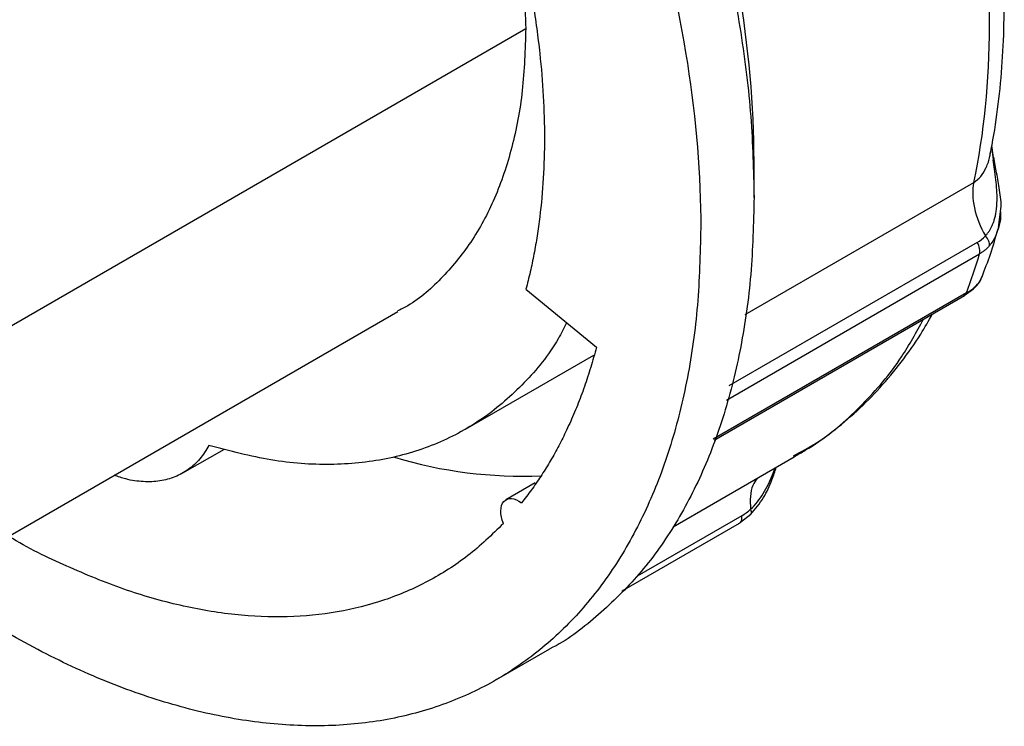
# Model space of a CAD drawing. Header units: inches. Extents: x 0 to 22, y 0 to 17.
# Tile 15 of 19: x 17.2 to 18.7, y 12.3 to 13.4. Entities that reach past the tile are written whole.
import ezdxf

# ---------------------------------------------------------------- set-up
doc = ezdxf.new("R2010")
doc.units = ezdxf.units.IN
doc.header["$LTSCALE"] = 2
doc.header["$MEASUREMENT"] = 0

msp = doc.modelspace()

# ---------------------------------------------------------------- linework, layer by layer
for p, q in [((17.1314, 12.8776), (17.9582, 13.3549)), ((18.6859, 13.1586), (18.6863, 13.1619)), ((18.6909, 13.1493), (18.6884, 13.1707)), ((18.6913, 13.153), (18.6886, 13.1716)), ((18.3159, 13.0904), (18.3159, 13.1469)), ((18.3019, 12.9071), (18.6602, 13.1139)), ((18.6991, 13.0431), (18.7026, 13.0723)), ((18.6656, 13.0199), (18.2762, 12.7951)), ((18.2725, 12.7728), (18.6692, 13.0018)), ((17.9584, 12.9465), (18.0688, 12.8557)), ((18.645, 12.9365), (18.66, 12.9474)), ((18.6487, 12.9407), (18.252, 12.7117)), ((18.2533, 12.7103), (18.6455, 12.9367)), ((16.9307, 12.4342), (17.7576, 12.9115)), ((17.8638, 12.7274), (18.0648, 12.8433)), ((17.421, 12.6587), (17.486, 12.6962)), ((18.189, 12.5741), (18.3789, 12.6838)), ((17.9727, 12.6431), (17.9272, 12.6168)), ((18.2968, 12.5917), (18.1325, 12.4969)), ((18.2947, 12.5814), (18.3111, 12.5943)), ((18.1094, 12.474), (18.2929, 12.5799)), ((17.9123, 12.3348), (17.9958, 12.383))]:
    msp.add_line(p, q)
msp.add_arc((17.9532, 13.3468), 0.6932, 253.1698, 272.4073)
for points, knots in [([(16.4507, 15.0596), (16.4766, 15.0729), (16.5286, 15.0997), (16.6153, 15.123), (16.7073, 15.1338), (16.8044, 15.1307), (16.9055, 15.1141), (17.0097, 15.0841), (17.116, 15.041), (17.2232, 14.9851), (17.3305, 14.9171), (17.4367, 14.8376), (17.5409, 14.7473), (17.6421, 14.6471), (17.7391, 14.5381), (17.8313, 14.4211), (17.9175, 14.2974), (17.9971, 14.1682), (18.0692, 14.0347), (18.1332, 13.8981), (18.1884, 13.7599), (18.2343, 13.6213), (18.2706, 13.4836), (18.2965, 13.3483), (18.3129, 13.2162), (18.3149, 13.1324), (18.3159, 13.0905)], [0, 0, 0, 0, 0.041634, 0.083302, 0.12497, 0.166638, 0.208306, 0.249974, 0.291642, 0.33331, 0.374978, 0.416647, 0.458315, 0.499983, 0.541651, 0.583319, 0.624987, 0.666655, 0.708323, 0.749991, 0.791659, 0.833328, 0.874996, 0.916664, 0.958332, 1, 1, 1, 1]), ([(16.047, 14.3039), (16.047, 14.3865), (16.0541, 14.465), (16.082, 14.6109), (16.1028, 14.6782), (16.1576, 14.7992), (16.1915, 14.8529), (16.2709, 14.9443), (16.3165, 14.9822), (16.4176, 15.0406), (16.4732, 15.0611), (16.5921, 15.0842), (16.6555, 15.0868), (16.7876, 15.0737), (16.8564, 15.0581), (16.9967, 15.0093), (17.0682, 14.9762), (17.2112, 14.8936), (17.2827, 14.8442), (17.423, 14.731), (17.4918, 14.6672), (17.6239, 14.5277), (17.6873, 14.452), (17.8062, 14.2916), (17.8618, 14.2069), (17.9629, 14.0317), (18.0085, 13.9412), (18.088, 13.758), (18.1218, 13.6653), (18.1766, 13.4811), (18.1974, 13.3897), (18.2253, 13.2115), (18.2324, 13.1249), (18.2324, 13.0423)], [0, 0, 0, 0, 0.0625, 0.0625, 0.125, 0.125, 0.1875, 0.1875, 0.25, 0.25, 0.3125, 0.3125, 0.375, 0.375, 0.4375, 0.4375, 0.5, 0.5, 0.5625, 0.5625, 0.625, 0.625, 0.6875, 0.6875, 0.75, 0.75, 0.8125, 0.8125, 0.875, 0.875, 0.9375, 0.9375, 1, 1, 1, 1]), ([(16.7899, 14.5878), (16.7936, 14.5905), (16.8194, 14.609), (16.8773, 14.6263), (16.9622, 14.6378), (17.0547, 14.6288), (17.1516, 14.6016), (17.2511, 14.5563), (17.3511, 14.4939), (17.4495, 14.4157), (17.5441, 14.3234), (17.6329, 14.219), (17.7142, 14.1046), (17.7861, 13.9827), (17.8471, 13.8559), (17.896, 13.7268), (17.9314, 13.5984), (17.954, 13.4726), (17.9568, 13.3941), (17.9582, 13.3549)], [0, 0, 0, 0, 0.010311, 0.072167, 0.134023, 0.195878, 0.257734, 0.319589, 0.381445, 0.4433, 0.505156, 0.567011, 0.628867, 0.690722, 0.752578, 0.814433, 0.876289, 0.938144, 1, 1, 1, 1]), ([(18.6602, 13.1139), (18.6765, 13.1898), (18.6848, 13.2724), (18.6848, 13.4471), (18.6765, 13.5392), (18.6602, 13.6339)], [0, 0, 0, 0, 0.5, 0.5, 1, 1, 1, 1]), ([(18.686, 13.1586), (18.6869, 13.1633), (18.6921, 13.1887), (18.6991, 13.2364), (18.7055, 13.3023), (18.7082, 13.3705), (18.7076, 13.4404), (18.7034, 13.512), (18.697, 13.5761), (18.6908, 13.6167), (18.6884, 13.6326)], [0, 0, 0, 0, 0.033604, 0.178838, 0.324222, 0.469778, 0.615407, 0.761022, 0.90658, 1, 1, 1, 1]), ([(17.9584, 13.4545), (17.9597, 13.4478), (17.9624, 13.4344), (17.9661, 13.4144), (17.9695, 13.3945), (17.9726, 13.3747), (17.9754, 13.3551), (17.9779, 13.3355), (17.982, 13.2998), (17.9862, 13.2487), (17.988, 13.1834), (17.9862, 13.1202), (17.9816, 13.0696), (17.9762, 13.0303), (17.9712, 13.0016), (17.9653, 12.9736), (17.9607, 12.9556), (17.9584, 12.9465)], [0, 0, 0, 0, 0.035745, 0.071459, 0.107157, 0.142849, 0.178549, 0.214269, 0.250022, 0.374996, 0.500004, 0.624977, 0.749985, 0.812516, 0.874984, 0.937456, 1, 1, 1, 1]), ([(17.9582, 13.3549), (17.9571, 13.3221), (17.955, 13.2564), (17.9379, 13.1676), (17.9109, 13.0877), (17.8736, 13.0183), (17.8261, 12.9618), (17.7867, 12.9265), (17.7611, 12.9145), (17.757, 12.9125)], [0, 0, 0, 0, 0.161475, 0.322951, 0.484426, 0.645902, 0.807377, 0.968853, 1, 1, 1, 1]), ([(18.6602, 13.1139), (18.664, 13.1168), (18.6719, 13.1226), (18.6801, 13.1374), (18.6847, 13.1498), (18.6857, 13.1573), (18.6859, 13.1586)], [0, 0, 0, 0, 0.293885, 0.602908, 0.933809, 1, 1, 1, 1]), ([(18.6783, 13.03), (18.6793, 13.0311), (18.6813, 13.0333), (18.684, 13.0371), (18.6865, 13.0411), (18.6887, 13.0454), (18.6907, 13.0501), (18.6933, 13.0576), (18.6958, 13.0693), (18.6969, 13.0853), (18.6964, 13.102), (18.6949, 13.1184), (18.6928, 13.1343), (18.6915, 13.1445), (18.6908, 13.1493)], [0, 0, 0, 0, 0.040751, 0.082238, 0.12446, 0.167411, 0.211088, 0.25549, 0.367877, 0.505892, 0.629791, 0.753101, 0.883385, 1, 1, 1, 1]), ([(18.6912, 13.1529), (18.6914, 13.1525), (18.6918, 13.1514), (18.6912, 13.1501), (18.6909, 13.1493)], [0, 0, 0, 0, 0.378507, 1, 1, 1, 1]), ([(18.7026, 13.0723), (18.7027, 13.0724), (18.7038, 13.0819), (18.7007, 13.1017), (18.6962, 13.1287), (18.6929, 13.145), (18.6913, 13.153)], [0, 0, 0, 0, 0.006317, 0.356088, 0.685498, 1, 1, 1, 1]), ([(18.6602, 13.1139), (18.6577, 13.1024), (18.6581, 13.0885), (18.6644, 13.0594), (18.6703, 13.0441), (18.6783, 13.03)], [0, 0, 0, 0, 0.5, 0.5, 1, 1, 1, 1]), ([(18.3159, 13.0905), (18.3149, 13.0498), (18.3129, 12.9684), (18.2965, 12.8552), (18.2706, 12.7498), (18.2344, 12.654), (18.1884, 12.5684), (18.1334, 12.4936), (18.0687, 12.4322), (18.0223, 12.3955), (17.9958, 12.3831), (17.9958, 12.383)], [0, 0, 0, 0, 0.1249871, 0.2499742, 0.3749612, 0.4999483, 0.6249354, 0.7499225, 0.8749095, 0.9998966, 1, 1, 1, 1]), ([(18.7021, 13.0682), (18.7022, 13.0672), (18.7025, 13.0598), (18.7015, 13.0505), (18.6989, 13.0432), (18.6983, 13.0414)], [0, 0, 0, 0, 0.095824, 0.7827254, 1, 1, 1, 1]), ([(18.2324, 13.0423), (18.2314, 13.0016), (18.2293, 12.9202), (18.213, 12.807), (18.1871, 12.7016), (18.1508, 12.6058), (18.1049, 12.5202), (18.0497, 12.4456), (17.9857, 12.383), (17.9136, 12.3327), (17.834, 12.2954), (17.7477, 12.2713), (17.6556, 12.2607), (17.5585, 12.2637), (17.4574, 12.2803), (17.3532, 12.3104), (17.247, 12.3533), (17.1398, 12.41), (17.0645, 12.4552), (17.0257, 12.4844), (17.0222, 12.487)], [0, 0, 0, 0, 0.058487, 0.116974, 0.175462, 0.233949, 0.292436, 0.350923, 0.409411, 0.467898, 0.526385, 0.584872, 0.643359, 0.701847, 0.760334, 0.818821, 0.877308, 0.935796, 0.994283, 1, 1, 1, 1]), ([(18.6731, 12.9665), (18.6776, 12.978), (18.6872, 13.0021), (18.6944, 13.028), (18.6982, 13.0414)], [0, 0, 0, 0, 0.477458, 1, 1, 1, 1]), ([(18.6983, 13.0414), (18.6971, 13.0374), (18.6943, 13.0273), (18.6883, 13.0194), (18.6848, 13.0147)], [0, 0, 0, 0, 0.40059, 1, 1, 1, 1]), ([(18.6848, 13.0147), (18.6852, 13.0168), (18.6849, 13.0194), (18.6826, 13.0247), (18.6807, 13.0275), (18.6783, 13.03)], [0, 0, 0, 0, 0.5, 0.5, 1, 1, 1, 1]), ([(18.6692, 13.0018), (18.6699, 13.0042), (18.67, 13.0072), (18.6687, 13.0135), (18.6674, 13.0169), (18.6656, 13.0199)], [0, 0, 0, 0, 0.5, 0.5, 1, 1, 1, 1]), ([(18.6848, 13.0147), (18.6837, 13.0135), (18.6814, 13.011), (18.6777, 13.0076), (18.6736, 13.0045), (18.6707, 13.0027), (18.6692, 13.0018)], [0, 0, 0, 0, 0.24609, 0.49465, 0.745887, 1, 1, 1, 1]), ([(18.6599, 12.9473), (18.6632, 12.9507), (18.6699, 12.9575), (18.6729, 12.9652), (18.6744, 12.9691)], [0, 0, 0, 0, 0.493343, 1, 1, 1, 1]), ([(18.6637, 12.952), (18.667, 12.9555), (18.6714, 12.9603), (18.6727, 12.9652), (18.6731, 12.9665)], [0, 0, 0, 0, 0.731966, 1, 1, 1, 1]), ([(18.6487, 12.9407), (18.6499, 12.9414), (18.6522, 12.9428), (18.6555, 12.945), (18.6585, 12.9473), (18.6612, 12.9496), (18.6629, 12.9512), (18.6637, 12.952)], [0, 0, 0, 0, 0.203527, 0.405188, 0.605084, 0.803319, 1, 1, 1, 1]), ([(18.6598, 12.9475), (18.6604, 12.9479), (18.6621, 12.9489), (18.6631, 12.9508), (18.6637, 12.952)], [0, 0, 0, 0, 0.343554, 1, 1, 1, 1]), ([(18.6454, 12.9368), (18.646, 12.9371), (18.6474, 12.9379), (18.6482, 12.9397), (18.6487, 12.9407)], [0, 0, 0, 0, 0.3871755, 1, 1, 1, 1]), ([(18.3779, 12.6856), (18.39, 12.6921), (18.4295, 12.713), (18.4865, 12.7647), (18.5429, 12.8292), (18.5702, 12.8794), (18.5812, 12.8996)], [0, 0, 0, 0, 0.14305, 0.463737, 0.784424, 1, 1, 1, 1]), ([(18.3786, 12.6842), (18.3845, 12.6875), (18.4052, 12.6988), (18.4381, 12.7225), (18.4773, 12.7551), (18.5136, 12.7917), (18.547, 12.8321), (18.5745, 12.8707), (18.5895, 12.8972), (18.5955, 12.9079)], [0, 0, 0, 0, 0.0653417, 0.2291717, 0.3930459, 0.5573372, 0.7223809, 0.8884268, 1, 1, 1, 1]), ([(18.0221, 12.8941), (18.0178, 12.8856), (17.9998, 12.8494), (17.9568, 12.7984), (17.8939, 12.7428), (17.8211, 12.703), (17.7405, 12.6782), (17.6528, 12.6696), (17.5598, 12.6758), (17.4945, 12.6932), (17.4618, 12.7019)], [0, 0, 0, 0, 0.042196, 0.179025, 0.315854, 0.452683, 0.589512, 0.726342, 0.863171, 1, 1, 1, 1]), ([(18.0688, 12.8557), (18.0674, 12.8504), (18.0646, 12.8398), (18.06, 12.8242), (18.0552, 12.8089), (18.0501, 12.7939), (18.0447, 12.7791), (18.0391, 12.7645), (18.0332, 12.7502), (18.027, 12.7362), (18.0189, 12.7188), (18.0085, 12.6983), (17.9955, 12.6752), (17.9817, 12.653), (17.9671, 12.6318), (17.9567, 12.6184), (17.9515, 12.6118)], [0, 0, 0, 0, 0.055627, 0.111198, 0.166731, 0.222239, 0.277742, 0.333253, 0.38879, 0.444369, 0.500007, 0.600092, 0.700039, 0.799943, 0.899898, 1, 1, 1, 1]), ([(17.4618, 12.7019), (17.4573, 12.6945), (17.4481, 12.6798), (17.4299, 12.6634), (17.4089, 12.6517), (17.3852, 12.6453), (17.3592, 12.6443), (17.3351, 12.6475), (17.3195, 12.653), (17.3136, 12.6552)], [0, 0, 0, 0, 0.151086, 0.302172, 0.453258, 0.604344, 0.75543, 0.906516, 1, 1, 1, 1]), ([(18.3105, 12.6018), (18.3141, 12.6055), (18.3213, 12.6127), (18.3335, 12.6306), (18.3429, 12.65), (18.3478, 12.663), (18.3492, 12.6666)], [0, 0, 0, 0, 0.212381, 0.423393, 0.837522, 1, 1, 1, 1]), ([(18.3111, 12.5943), (18.318, 12.6025), (18.3313, 12.6184), (18.3435, 12.6458), (18.3486, 12.6611), (18.3508, 12.6675)], [0, 0, 0, 0, 0.383239, 0.742946, 1, 1, 1, 1]), ([(18.3206, 12.6501), (18.3182, 12.6466), (18.3129, 12.639), (18.3093, 12.6224), (18.3101, 12.6087), (18.3105, 12.6018)], [0, 0, 0, 0, 0.29779, 0.648895, 1, 1, 1, 1]), ([(17.9233, 12.5794), (17.9205, 12.5862), (17.919, 12.5932), (17.9192, 12.6054), (17.9208, 12.6106), (17.9267, 12.6173), (17.931, 12.619), (17.9408, 12.6182), (17.9463, 12.6158), (17.9515, 12.6118)], [0, 0, 0, 0, 0.25, 0.25, 0.5, 0.5, 0.75, 0.75, 1, 1, 1, 1]), ([(18.2946, 12.5815), (18.2952, 12.5822), (18.2963, 12.5837), (18.2971, 12.5872), (18.2969, 12.5902), (18.2968, 12.5917)], [0, 0, 0, 0, 0.280883, 0.640442, 1, 1, 1, 1]), ([(18.3105, 12.6018), (18.3109, 12.6006), (18.3117, 12.5982), (18.3118, 12.5957), (18.3112, 12.5947), (18.311, 12.5944)], [0, 0, 0, 0, 0.397648, 0.795298, 1, 1, 1, 1]), ([(17.9233, 12.5794), (17.9051, 12.5619), (17.8687, 12.527), (17.8058, 12.4874), (17.7375, 12.4578), (17.6636, 12.4392), (17.5852, 12.4315), (17.5027, 12.4349), (17.417, 12.4495), (17.3288, 12.4747), (17.239, 12.5118), (17.1783, 12.5405), (17.1479, 12.5594), (17.1478, 12.5594)], [0, 0, 0, 0, 0.09995, 0.1999, 0.29985, 0.3998, 0.499749, 0.599699, 0.699649, 0.799599, 0.899549, 0.999499, 1, 1, 1, 1]), ([(18.2916, 12.5793), (18.2926, 12.5797), (18.2938, 12.5801), (18.2945, 12.5813), (18.2946, 12.5815)], [0, 0, 0, 0, 0.820473, 1, 1, 1, 1])]:
    msp.add_open_spline(points, degree=3, knots=knots)
for points in [[(18.3159, 13.1468), (18.3159, 13.2341), (18.3077, 13.3262), (18.2913, 13.4209)], [(18.6656, 13.0199), (18.6703, 13.0226), (18.6746, 13.0261), (18.6783, 13.03)], [(18.6487, 12.9407), (18.6562, 12.9605), (18.6631, 12.9809), (18.6692, 13.0018)], [(18.2968, 12.5917), (18.3015, 12.5944), (18.3061, 12.5979), (18.3105, 12.6018)]]:
    msp.add_open_spline(points, degree=3)

doc.saveas('drawing.dxf')
